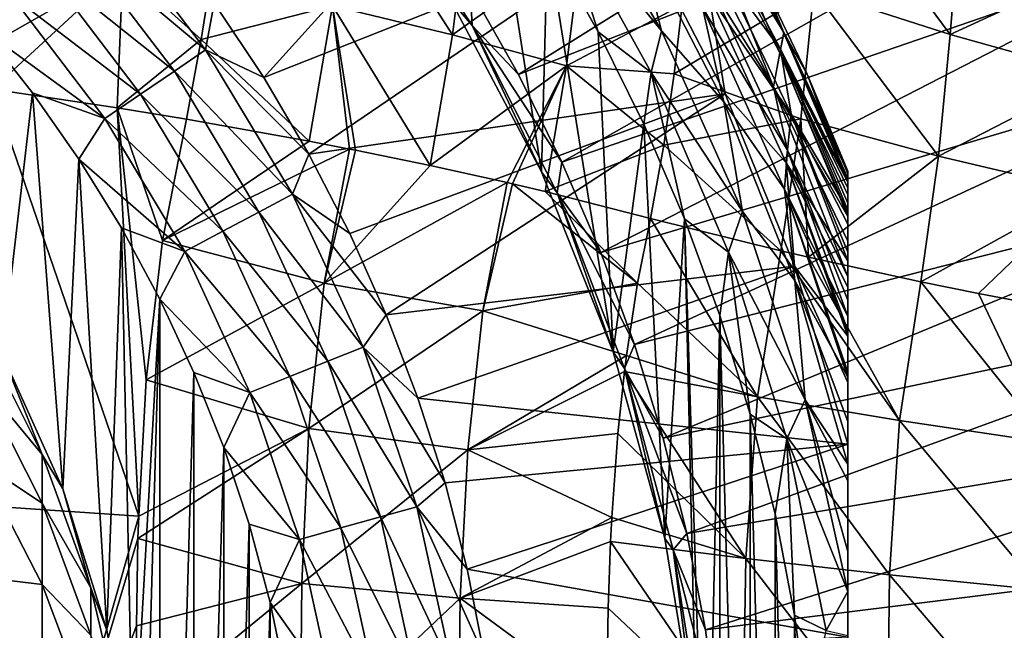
# Model space of a CAD drawing. Header units: metres. Extents: x -109 to 109, y -314 to 82.
# Tile 130 of 191: x 11.7 to 22.16, y 3.11 to 9.59. Entities that reach past the tile are written whole.
import ezdxf

# ---------------------------------------------------------------- set-up
doc = ezdxf.new("R2010")
doc.units = ezdxf.units.M
doc.layers.add('solid_504261_XXX', color=7, linetype='CONTINUOUS')

msp = doc.modelspace()

# ---------------------------------------------------------------- linework, layer by layer
at = {"layer": 'solid_504261_XXX'}
for points in [[(23.170132, 12.86046, 142.88179), (16.999107, 9.012356, 119.136856), (16.486258, 9.919452, 119.136856)], [(23.170132, 12.86046, 142.88179), (23.791765, 11.670406, 142.88179), (16.999107, 9.012356, 119.136856)], [(17.22595, 12.221982, 87.66832), (14.291583, 8.980004, 83.425682), (13.765586, 9.767214, 83.425682)], [(17.22595, 12.221982, 87.66832), (18.291603, 10.560657, 87.66832), (14.291583, 8.980004, 83.425682)], [(23.791765, 11.670406, 142.88179), (17.462095, 8.078826, 119.136856), (16.999107, 9.012356, 119.136856)], [(23.791765, 11.670406, 142.88179), (24.352324, 10.450394, 142.88179), (17.462095, 8.078826, 119.136856)], [(16.717783, 11.338222, 110.546997), (16.280344, 9.795412, 110.546997), (17.243874, 7.978006, 110.546997)], [(17.30724, 10.416305, 110.546997), (16.717783, 11.338222, 110.546997), (17.243874, 7.978006, 110.546997)], [(16.506668, 9.530129, 118.34626), (15.420073, 11.203339, 118.34626), (16.486258, 9.919452, 119.136856)], [(16.280287, 9.795524, 117.546997), (15.420073, 11.203339, 118.34626), (16.506668, 9.530129, 118.34626)], [(17.403614, 10.847756, 110.515129), (18.518803, 9.475777, 110.420761), (17.465652, 11.299881, 110.420761)], [(17.465652, 11.299881, 110.420761), (18.518803, 9.475777, 110.420761), (18.248398, 10.535725, 110.267899)], [(21.589409, 9.435213, 203.710541), (20.25687, 11.23489, 204.293411), (20.141527, 9.902872, 204.702148)], [(21.589409, 9.435213, 203.710541), (21.691849, 10.692941, 203.318832), (20.25687, 11.23489, 204.293411)], [(16.299654, 9.43329, 207.840225), (15.192377, 11.153863, 208.386734), (15.02158, 9.740791, 208.638016)], [(16.299654, 9.43329, 207.840225), (16.467161, 10.796034, 207.595978), (15.192377, 11.153863, 208.386734)], [(19.015591, 10.978657, 108.027229), (19.819439, 9.45058, 108.027229), (19.052559, 11, 107.255356)], [(19.819439, 9.45058, 108.027229), (19.58585, 10.019705, 107.255356), (19.052559, 11, 107.255356)], [(18.904844, 10.914718, 108.791199), (18.721895, 10.809091, 109.535629), (19.709969, 8.880479, 109.535629)], [(18.904844, 10.914718, 108.791199), (19.776844, 9.241248, 108.791199), (19.015591, 10.978657, 108.027229)], [(18.904844, 10.914718, 108.791199), (19.709969, 8.880479, 109.535629), (19.776844, 9.241248, 108.791199)], [(19.020571, 10.981534, 89.320335), (19.821882, 9.458818, 89.320335), (18.925272, 10.926517, 88.862144)], [(18.925272, 10.926517, 88.862144), (19.785341, 9.278736, 88.862144), (19.174215, 10.102015, 88.426826)], [(19.821882, 9.458818, 89.320335), (19.785341, 9.278736, 88.862144), (18.925272, 10.926517, 88.862144)], [(19.776844, 9.241248, 108.791199), (19.819439, 9.45058, 108.027229), (19.015591, 10.978657, 108.027229)], [(19.020571, 10.981534, 89.320335), (19.58585, 10.019705, 89.789642), (19.821882, 9.458818, 89.320335)], [(17.672922, 10.411257, 206.743423), (16.467161, 10.796034, 207.595978), (16.299654, 9.43329, 207.840225)], [(17.403614, 10.847756, 110.515129), (17.30724, 10.416305, 110.546997), (17.845991, 9.463637, 110.546997)], [(17.403614, 10.847756, 110.515129), (17.845991, 9.463637, 110.546997), (18.411772, 9.031405, 110.515129)], [(17.403614, 10.847756, 110.515129), (18.411772, 9.031405, 110.515129), (18.518803, 9.475777, 110.420761)], [(19.063431, 9.916718, 109.814964), (19.709969, 8.880479, 109.535629), (18.721895, 10.809091, 109.535629)], [(12.591462, 10.695284, 83.119949), (13.674014, 9.271212, 83.119949), (12.285222, 10.435162, 82.873764)], [(12.591462, 10.695284, 83.119949), (13.765586, 9.767214, 83.425682), (13.674014, 9.271212, 83.119949)], [(23.232197, 10.195127, 202.43042), (21.691849, 10.692941, 203.318832), (21.589409, 9.435213, 203.710541)], [(12.792765, 10.133377, 209.81781), (10.758166, 10.4787, 210.682816), (10.707202, 8.948031, 210.743988)], [(18.291603, 10.560657, 87.66832), (14.772614, 8.16454, 83.425682), (14.291583, 8.980004, 83.425682)], [(18.291603, 10.560657, 87.66832), (19.197525, 8.807113, 87.66832), (14.772614, 8.16454, 83.425682)], [(18.248398, 10.535725, 110.267899), (19.182487, 8.71996, 110.267899), (18.955441, 9.722588, 110.063057)], [(18.518803, 9.475777, 110.420761), (19.182487, 8.71996, 110.267899), (18.248398, 10.535725, 110.267899)], [(19.02618, 9.853293, 88.025139), (19.197525, 8.807113, 87.66832), (18.291603, 10.560657, 87.66832)], [(12.285222, 10.435162, 82.873764), (13.341445, 9.045724, 82.873764), (11.95338, 10.153292, 82.693542)], [(13.674014, 9.271212, 83.119949), (13.341445, 9.045724, 82.873764), (12.285222, 10.435162, 82.873764)], [(17.51198, 9.102987, 206.979355), (17.672922, 10.411257, 206.743423), (16.299654, 9.43329, 207.840225)], [(17.30724, 10.416305, 110.546997), (17.243874, 7.978006, 110.546997), (18.005428, 6.066638, 110.546997)], [(17.845991, 9.463637, 110.546997), (17.30724, 10.416305, 110.546997), (18.005428, 6.066638, 110.546997)], [(24.352324, 10.450394, 142.88179), (17.873865, 7.121598, 119.136856), (17.462095, 8.078826, 119.136856)], [(18.73941, 9.749856, 205.915787), (17.672922, 10.411257, 206.743423), (17.51198, 9.102987, 206.979355)], [(24.352324, 10.450394, 142.88179), (24.850372, 9.203555, 142.88179), (17.873865, 7.121598, 119.136856)], [(12.792765, 10.133377, 209.81781), (13.627585, 9.381575, 209.431412), (13.759425, 10.224772, 209.319763)], [(13.759425, 10.224772, 209.319763), (13.627585, 9.381575, 209.431412), (15.02158, 9.740791, 208.638016)], [(23.138399, 9.004287, 202.811172), (23.232197, 10.195127, 202.43042), (21.589409, 9.435213, 203.710541)], [(11.404214, 8.856222, 210.465317), (12.792765, 10.133377, 209.81781), (10.707202, 8.948031, 210.743988)], [(11.404214, 8.856222, 210.465317), (12.732715, 8.658249, 209.873276), (12.792765, 10.133377, 209.81781)], [(11.95338, 10.153292, 82.693542), (12.981071, 8.801385, 82.693542), (11.60412, 9.856628, 82.583717)], [(13.341445, 9.045724, 82.873764), (12.981071, 8.801385, 82.693542), (11.95338, 10.153292, 82.693542)], [(12.732715, 8.658249, 209.873276), (13.627585, 9.381575, 209.431412), (12.792765, 10.133377, 209.81781)], [(19.174215, 10.102015, 88.426826), (19.897915, 8.589191, 88.426826), (19.02618, 9.853293, 88.025139)], [(19.785341, 9.278736, 88.862144), (19.897915, 8.589191, 88.426826), (19.174215, 10.102015, 88.426826)], [(20.068745, 9.013629, 107.255356), (20.068745, 9.013629, 89.789642), (19.58585, 10.019705, 89.789642)], [(19.821882, 9.458818, 89.320335), (19.58585, 10.019705, 89.789642), (20.068745, 9.013629, 89.789642)], [(19.58585, 10.019705, 107.255356), (20.068745, 9.013629, 107.255356), (19.58585, 10.019705, 89.789642)], [(19.819439, 9.45058, 108.027229), (20.068745, 9.013629, 107.255356), (19.58585, 10.019705, 107.255356)], [(11.60412, 9.856628, 82.583717), (12.601786, 8.544223, 82.583717), (11.302036, 9.489128, 82.546997)], [(12.981071, 8.801385, 82.693542), (12.601786, 8.544223, 82.583717), (11.60412, 9.856628, 82.583717)], [(16.506668, 9.530129, 118.34626), (16.486258, 9.919452, 119.136856), (16.999107, 9.012356, 119.136856)], [(20.141527, 9.902872, 204.702148), (18.73941, 9.749856, 205.915787), (18.653992, 9.017477, 206.046341)], [(20.00281, 8.539611, 204.971695), (20.141527, 9.902872, 204.702148), (18.653992, 9.017477, 206.046341)], [(18.955441, 9.722588, 110.063057), (19.859987, 8.20589, 109.814964), (19.063431, 9.916718, 109.814964)], [(19.02618, 9.853293, 88.025139), (19.846889, 8.073651, 88.025139), (19.197525, 8.807113, 87.66832)], [(19.897915, 8.589191, 88.426826), (19.846889, 8.073651, 88.025139), (19.02618, 9.853293, 88.025139)], [(19.063431, 9.916718, 109.814964), (19.859987, 8.20589, 109.814964), (19.709969, 8.880479, 109.535629)], [(21.466242, 8.143011, 203.972702), (20.141527, 9.902872, 204.702148), (20.00281, 8.539611, 204.971695)], [(21.466242, 8.143011, 203.972702), (21.589409, 9.435213, 203.710541), (20.141527, 9.902872, 204.702148)], [(13.627585, 9.381575, 209.431412), (14.775306, 8.301769, 208.793839), (15.02158, 9.740791, 208.638016)], [(13.674014, 9.271212, 83.119949), (13.765586, 9.767214, 83.425682), (14.291583, 8.980004, 83.425682)], [(15.204992, 8.219059, 208.537979), (15.02158, 9.740791, 208.638016), (14.775306, 8.301769, 208.793839)], [(16.062202, 8.04432, 207.994095), (16.299654, 9.43329, 207.840225), (15.02158, 9.740791, 208.638016)], [(15.268017, 8.206661, 208.499542), (16.062202, 8.04432, 207.994095), (15.02158, 9.740791, 208.638016)], [(15.204992, 8.219059, 208.537979), (15.268017, 8.206661, 208.499542), (15.02158, 9.740791, 208.638016)], [(17.243933, 7.977893, 117.546997), (16.280287, 9.795524, 117.546997), (16.506668, 9.530129, 118.34626)], [(16.280344, 9.795412, 110.546997), (16.280287, 9.795524, 117.546997), (17.243933, 7.977893, 117.546997)], [(17.243874, 7.978006, 110.546997), (16.280344, 9.795412, 110.546997), (17.243933, 7.977893, 117.546997)], [(18.653992, 9.017477, 206.046341), (18.73941, 9.749856, 205.915787), (17.51198, 9.102987, 206.979355)], [(18.955441, 9.722588, 110.063057), (19.826241, 7.794715, 110.063057), (19.859987, 8.20589, 109.814964)], [(19.182487, 8.71996, 110.267899), (19.826241, 7.794715, 110.063057), (18.955441, 9.722588, 110.063057)], [(16.506668, 9.530129, 118.34626), (16.999107, 9.012356, 119.136856), (17.462095, 8.078826, 119.136856)], [(17.412413, 7.752505, 118.34626), (16.506668, 9.530129, 118.34626), (17.462095, 8.078826, 119.136856)], [(17.243933, 7.977893, 117.546997), (16.506668, 9.530129, 118.34626), (17.412413, 7.752505, 118.34626)], [(11.510917, 6.041395, 82.546997), (11.302036, 9.489128, 82.546997), (11.834991, 8.815472, 82.546997)], [(12.601786, 8.544223, 82.583717), (11.834991, 8.815472, 82.546997), (11.302036, 9.489128, 82.546997)], [(17.51198, 9.102987, 206.979355), (16.299654, 9.43329, 207.840225), (16.062202, 8.04432, 207.994095)], [(18.33223, 8.483446, 110.546997), (17.845991, 9.463637, 110.546997), (18.005428, 6.066638, 110.546997)], [(18.411772, 9.031405, 110.515129), (17.845991, 9.463637, 110.546997), (18.33223, 8.483446, 110.546997)], [(18.411772, 9.031405, 110.515129), (19.382093, 7.554524, 110.420761), (18.518803, 9.475777, 110.420761)], [(18.518803, 9.475777, 110.420761), (19.382093, 7.554524, 110.420761), (19.182487, 8.71996, 110.267899)], [(19.776844, 9.241248, 108.791199), (20.5, 7.866114, 108.026939), (19.819439, 9.45058, 108.027229)], [(19.821882, 9.458818, 89.320335), (20.5, 7.882643, 89.321533), (19.785341, 9.278736, 88.862144)], [(19.819439, 9.45058, 108.027229), (20.5, 7.866114, 108.026939), (20.068745, 9.013629, 107.255356)], [(19.821882, 9.458818, 89.320335), (20.5, 7.98436, 89.789642), (20.5, 7.965649, 89.588028)], [(19.821882, 9.458818, 89.320335), (20.068745, 9.013629, 89.789642), (20.5, 7.98436, 89.789642)], [(19.821882, 9.458818, 89.320335), (20.5, 7.965649, 89.588028), (20.5, 7.907656, 89.382736)], [(19.821882, 9.458818, 89.320335), (20.5, 7.907656, 89.382736), (20.5, 7.882643, 89.321533)], [(23.138399, 9.004287, 202.811172), (21.589409, 9.435213, 203.710541), (21.466242, 8.143011, 203.972702)], [(12.732715, 8.658249, 209.873276), (13.469626, 8.534997, 209.508774), (13.627585, 9.381575, 209.431412)], [(13.627585, 9.381575, 209.431412), (13.469626, 8.534997, 209.508774), (14.775306, 8.301769, 208.793839)], [(13.674014, 9.271212, 83.119949), (14.596251, 7.738442, 83.119949), (13.341445, 9.045724, 82.873764)], [(13.674014, 9.271212, 83.119949), (14.291583, 8.980004, 83.425682), (14.772614, 8.16454, 83.425682)], [(13.674014, 9.271212, 83.119949), (14.772614, 8.16454, 83.425682), (14.596251, 7.738442, 83.119949)], [(19.776844, 9.241248, 108.791199), (19.709969, 8.880479, 109.535629), (20.5, 7.501944, 108.790718)], [(19.776844, 9.241248, 108.791199), (20.5, 7.501944, 108.790718), (20.5, 7.525136, 108.754692)], [(19.776844, 9.241248, 108.791199), (20.5, 7.525136, 108.754692), (20.5, 7.733636, 108.372681)], [(19.776844, 9.241248, 108.791199), (20.5, 7.733636, 108.372681), (20.5, 7.866114, 108.026939)], [(19.785341, 9.278736, 88.862144), (20.5, 7.882643, 89.321533), (20.5, 7.804101, 89.169441)], [(19.785341, 9.278736, 88.862144), (20.5, 7.804101, 89.169441), (20.5, 7.645365, 88.94693)], [(19.785341, 9.278736, 88.862144), (20.5, 7.645365, 88.94693), (20.5, 7.571054, 88.863426)], [(19.785341, 9.278736, 88.862144), (20.5, 7.571054, 88.863426), (19.897915, 8.589191, 88.426826)], [(24.850372, 9.203555, 142.88179), (18.233206, 6.143483, 119.136856), (17.873865, 7.121598, 119.136856)], [(24.850372, 9.203555, 142.88179), (25.28463, 7.93309, 142.88179), (18.233206, 6.143483, 119.136856)], [(13.341445, 9.045724, 82.873764), (14.241252, 7.550234, 82.873764), (12.981071, 8.801385, 82.693542)], [(14.596251, 7.738442, 83.119949), (14.241252, 7.550234, 82.873764), (13.341445, 9.045724, 82.873764)], [(16.88089, 7.863252, 207.428192), (17.51198, 9.102987, 206.979355), (16.062202, 8.04432, 207.994095)], [(16.88089, 7.863252, 207.428192), (16.935295, 7.850665, 207.38887), (17.51198, 9.102987, 206.979355)], [(16.935295, 7.850665, 207.38887), (17.282633, 7.768625, 207.132477), (17.51198, 9.102987, 206.979355)], [(18.54608, 8.262213, 206.151642), (17.51198, 9.102987, 206.979355), (17.282633, 7.768625, 207.132477)], [(18.54608, 8.262213, 206.151642), (18.653992, 9.017477, 206.046341), (17.51198, 9.102987, 206.979355)], [(18.411772, 9.031405, 110.515129), (18.33223, 8.483446, 110.546997), (18.764664, 7.478438, 110.546997)], [(18.411772, 9.031405, 110.515129), (18.764664, 7.478438, 110.546997), (19.230999, 7.12238, 110.515129)], [(18.411772, 9.031405, 110.515129), (19.230999, 7.12238, 110.515129), (19.382093, 7.554524, 110.420761)], [(20.00281, 8.539611, 204.971695), (18.653992, 9.017477, 206.046341), (18.54608, 8.262213, 206.151642)], [(20.068745, 9.013629, 89.789642), (20.5, 7.98436, 107.255356), (20.5, 7.98436, 89.789642)], [(20.068745, 9.013629, 107.255356), (20.5, 7.957445, 107.624779), (20.5, 7.98436, 107.255356)], [(20.068745, 9.013629, 107.255356), (20.5, 7.98436, 107.255356), (20.068745, 9.013629, 89.789642)], [(20.068745, 9.013629, 107.255356), (20.5, 7.866114, 108.026939), (20.5, 7.875342, 107.996506)], [(20.068745, 9.013629, 107.255356), (20.5, 7.875342, 107.996506), (20.5, 7.957445, 107.624779)], [(23.026278, 7.775918, 203.072006), (23.138399, 9.004287, 202.811172), (21.466242, 8.143011, 203.972702)], [(10.918498, 4.458347, 210.560196), (12.962188, 4.32166, 209.619781), (11.404214, 8.856222, 210.465317)], [(11.404214, 8.856222, 210.465317), (12.962188, 4.32166, 209.619781), (12.732715, 8.658249, 209.873276)], [(12.155211, 4.609864, 82.546997), (11.510917, 6.041395, 82.546997), (11.834991, 8.815472, 82.546997)], [(12.155211, 4.609864, 82.546997), (11.834991, 8.815472, 82.546997), (12.327698, 8.112161, 82.546997)], [(12.601786, 8.544223, 82.583717), (12.327698, 8.112161, 82.546997), (11.834991, 8.815472, 82.546997)], [(12.981071, 8.801385, 82.693542), (13.856573, 7.34629, 82.693542), (12.601786, 8.544223, 82.583717)], [(14.241252, 7.550234, 82.873764), (13.856573, 7.34629, 82.693542), (12.981071, 8.801385, 82.693542)], [(19.197525, 8.807113, 87.66832), (15.207164, 7.323388, 83.425682), (14.772614, 8.16454, 83.425682)], [(19.197525, 8.807113, 87.66832), (15.593865, 6.459193, 83.425682), (15.207164, 7.323388, 83.425682)], [(19.197525, 8.807113, 87.66832), (19.935806, 6.976663, 87.66832), (15.593865, 6.459193, 83.425682)], [(19.846889, 8.073651, 88.025139), (19.935806, 6.976663, 87.66832), (19.197525, 8.807113, 87.66832)], [(19.859987, 8.20589, 109.814964), (20.5, 6.862637, 109.535629), (19.709969, 8.880479, 109.535629)], [(20.5, 7.239556, 109.142822), (19.709969, 8.880479, 109.535629), (20.5, 6.862637, 109.535629)], [(20.5, 7.501944, 108.790718), (19.709969, 8.880479, 109.535629), (20.5, 7.239556, 109.142822)], [(19.182487, 8.71996, 110.267899), (19.93644, 6.822309, 110.267899), (19.826241, 7.794715, 110.063057)], [(19.382093, 7.554524, 110.420761), (19.93644, 6.822309, 110.267899), (19.182487, 8.71996, 110.267899)], [(12.732715, 8.658249, 209.873276), (13.216454, 7.24901, 209.583664), (13.469626, 8.534997, 209.508774)], [(12.732715, 8.658249, 209.873276), (12.962188, 4.32166, 209.619781), (13.043022, 5.767586, 209.619812)], [(12.732715, 8.658249, 209.873276), (13.043022, 5.767586, 209.619812), (13.216454, 7.24901, 209.583664)], [(19.897915, 8.589191, 88.426826), (20.5, 7.032556, 88.427078), (19.846889, 8.073651, 88.025139)], [(19.897915, 8.589191, 88.426826), (20.5, 7.571054, 88.863426), (20.5, 7.421367, 88.717789)], [(19.897915, 8.589191, 88.426826), (20.5, 7.421367, 88.717789), (20.5, 7.125125, 88.488136)], [(19.897915, 8.589191, 88.426826), (20.5, 7.125125, 88.488136), (20.5, 7.032556, 88.427078)], [(12.601786, 8.544223, 82.583717), (13.451706, 7.131643, 82.583717), (12.327698, 8.112161, 82.546997)], [(13.856573, 7.34629, 82.693542), (13.451706, 7.131643, 82.583717), (12.601786, 8.544223, 82.583717)], [(13.216454, 7.24901, 209.583664), (14.775306, 8.301769, 208.793839), (13.469626, 8.534997, 209.508774)], [(18.33223, 8.483446, 110.546997), (18.005428, 6.066638, 110.546997), (18.555767, 4.084533, 110.546997)], [(18.764664, 7.478438, 110.546997), (18.33223, 8.483446, 110.546997), (18.555767, 4.084533, 110.546997)], [(19.790148, 7.138798, 205.144287), (20.00281, 8.539611, 204.971695), (18.54608, 8.262213, 206.151642)], [(20.084745, 7.07031, 204.93306), (20.00281, 8.539611, 204.971695), (19.790148, 7.138798, 205.144287)], [(20.084745, 7.07031, 204.93306), (21.466242, 8.143011, 203.972702), (20.00281, 8.539611, 204.971695)], [(13.216454, 7.24901, 209.583664), (15.204992, 8.219059, 208.537979), (14.775306, 8.301769, 208.793839)], [(13.216454, 7.24901, 209.583664), (14.934874, 6.794975, 208.62114), (15.204992, 8.219059, 208.537979)], [(14.934874, 6.794975, 208.62114), (15.268017, 8.206661, 208.499542), (15.204992, 8.219059, 208.537979)], [(14.934874, 6.794975, 208.62114), (16.062202, 8.04432, 207.994095), (15.268017, 8.206661, 208.499542)], [(18.40469, 7.481998, 206.235489), (18.54608, 8.262213, 206.151642), (17.282633, 7.768625, 207.132477)], [(19.790148, 7.138798, 205.144287), (18.54608, 8.262213, 206.151642), (18.40469, 7.481998, 206.235489)], [(19.826241, 7.794715, 110.063057), (20.5, 6.441999, 109.815208), (19.859987, 8.20589, 109.814964)], [(19.859987, 8.20589, 109.814964), (20.5, 6.612986, 109.720642), (20.5, 6.862637, 109.535629)], [(19.859987, 8.20589, 109.814964), (20.5, 6.441999, 109.815208), (20.5, 6.612986, 109.720642)], [(12.622231, 3.111101, 82.546997), (12.155211, 4.609864, 82.546997), (12.327698, 8.112161, 82.546997)], [(12.622231, 3.111101, 82.546997), (12.327698, 8.112161, 82.546997), (12.778625, 7.381468, 82.546997)], [(13.451706, 7.131643, 82.583717), (12.778625, 7.381468, 82.546997), (12.327698, 8.112161, 82.546997)], [(14.596251, 7.738442, 83.119949), (14.772614, 8.16454, 83.425682), (15.207164, 7.323388, 83.425682)], [(17.412413, 7.752505, 118.34626), (17.462095, 8.078826, 119.136856), (17.873865, 7.121598, 119.136856)], [(19.846889, 8.073651, 88.025139), (20.5, 6.231315, 88.024956), (19.935806, 6.976663, 87.66832)], [(19.846889, 8.073651, 88.025139), (20.5, 7.032556, 88.427078), (20.5, 6.750476, 88.263588)], [(19.846889, 8.073651, 88.025139), (20.5, 6.750476, 88.263588), (20.5, 6.290752, 88.04911)], [(19.846889, 8.073651, 88.025139), (20.5, 6.290752, 88.04911), (20.5, 6.231315, 88.024956)], [(20.084745, 7.07031, 204.93306), (21.276806, 6.808509, 204.144669), (21.466242, 8.143011, 203.972702)], [(23.026278, 7.775918, 203.072006), (21.466242, 8.143011, 203.972702), (21.276806, 6.808509, 204.144669)], [(14.934874, 6.794975, 208.62114), (16.88089, 7.863252, 207.428192), (16.062202, 8.04432, 207.994095)], [(17.243874, 7.978006, 110.546997), (17.243933, 7.977893, 117.546997), (18.005411, 6.066729, 117.546997)], [(18.005428, 6.066638, 110.546997), (17.243874, 7.978006, 110.546997), (18.005411, 6.066729, 117.546997)], [(18.005411, 6.066729, 117.546997), (17.243933, 7.977893, 117.546997), (17.412413, 7.752505, 118.34626)], [(20.5, -7.98436, 89.789642), (20.5, 7.98436, 89.789642), (20.5, 7.98436, 107.255356)], [(20.5, -7.98436, 107.255356), (20.5, -7.98436, 89.789642), (20.5, 7.98436, 107.255356)], [(20.5, 7.957445, 107.624779), (20.5, -7.98436, 107.255356), (20.5, 7.98436, 107.255356)], [(20.5, -7.96566, 89.588081), (20.5, 7.965649, 89.588028), (20.5, 7.98436, 89.789642)], [(20.5, -7.98436, 89.789642), (20.5, -7.96566, 89.588081), (20.5, 7.98436, 89.789642)], [(20.5, -7.907709, 89.382874), (20.5, 7.907656, 89.382736), (20.5, 7.965649, 89.588028)], [(20.5, -7.96566, 89.588081), (20.5, -7.907709, 89.382874), (20.5, 7.965649, 89.588028)], [(20.5, 7.957445, 107.624779), (20.5, -7.957445, 107.624779), (20.5, -7.98436, 107.255356)], [(20.5, 7.957445, 107.624779), (20.5, 7.875342, 107.996506), (20.5, -7.957445, 107.624779)], [(16.621912, 6.502206, 207.512589), (16.88089, 7.863252, 207.428192), (14.934874, 6.794975, 208.62114)], [(16.621912, 6.502206, 207.512589), (16.935295, 7.850665, 207.38887), (16.88089, 7.863252, 207.428192)], [(18.265207, 6.794838, 206.286179), (16.935295, 7.850665, 207.38887), (16.621912, 6.502206, 207.512589)], [(18.265207, 6.794838, 206.286179), (17.282633, 7.768625, 207.132477), (16.935295, 7.850665, 207.38887)], [(25.28463, 7.93309, 142.88179), (18.539066, 5.147346, 119.136856), (18.233206, 6.143483, 119.136856)], [(25.28463, 7.93309, 142.88179), (25.653982, 6.642259, 142.88179), (18.539066, 5.147346, 119.136856)], [(20.5, -7.882647, 89.321541), (20.5, 7.882643, 89.321533), (20.5, 7.907656, 89.382736)], [(20.5, -7.907709, 89.382874), (20.5, -7.882647, 89.321541), (20.5, 7.907656, 89.382736)], [(20.5, -7.804215, 89.169632), (20.5, 7.804101, 89.169441), (20.5, 7.882643, 89.321533)], [(20.5, -7.882647, 89.321541), (20.5, -7.804215, 89.169632), (20.5, 7.882643, 89.321533)], [(20.5, 7.875342, 107.996506), (20.5, -7.875342, 107.996506), (20.5, -7.957445, 107.624779)], [(20.5, 7.875342, 107.996506), (20.5, 7.866114, 108.026939), (20.5, -7.875342, 107.996506)], [(20.5, 7.866114, 108.026939), (20.5, -7.866114, 108.026939), (20.5, -7.875342, 107.996506)], [(20.5, 7.866114, 108.026939), (20.5, 7.733636, 108.372681), (20.5, -7.866114, 108.026939)], [(18.265207, 6.794838, 206.286179), (18.40469, 7.481998, 206.235489), (17.282633, 7.768625, 207.132477)], [(17.412413, 7.752505, 118.34626), (17.873865, 7.121598, 119.136856), (18.233206, 6.143483, 119.136856)], [(18.127382, 5.889944, 118.34626), (17.412413, 7.752505, 118.34626), (18.233206, 6.143483, 119.136856)], [(18.005411, 6.066729, 117.546997), (17.412413, 7.752505, 118.34626), (18.127382, 5.889944, 118.34626)], [(19.826241, 7.794715, 110.063057), (20.5, 6.27696, 109.891823), (20.5, 6.441999, 109.815208)], [(19.826241, 7.794715, 110.063057), (20.5, 5.85081, 110.04641), (20.5, 6.27696, 109.891823)], [(19.826241, 7.794715, 110.063057), (20.5, 5.795064, 110.063194), (20.5, 5.85081, 110.04641)], [(19.93644, 6.822309, 110.267899), (20.5, 5.795064, 110.063194), (19.826241, 7.794715, 110.063057)], [(20.5, -7.645519, 88.947113), (20.5, 7.645365, 88.94693), (20.5, 7.804101, 89.169441)], [(20.5, -7.804215, 89.169632), (20.5, -7.645519, 88.947113), (20.5, 7.804101, 89.169441)], [(21.890331, 6.684067, 203.777512), (23.026278, 7.775918, 203.072006), (21.276806, 6.808509, 204.144669)], [(21.890331, 6.684067, 203.777512), (22.855017, 6.501551, 203.249146), (23.026278, 7.775918, 203.072006)], [(14.596251, 7.738442, 83.119949), (15.34736, 6.114947, 83.119949), (14.241252, 7.550234, 82.873764)], [(14.596251, 7.738442, 83.119949), (15.207164, 7.323388, 83.425682), (15.593865, 6.459193, 83.425682)], [(14.596251, 7.738442, 83.119949), (15.593865, 6.459193, 83.425682), (15.34736, 6.114947, 83.119949)], [(20.5, 7.733636, 108.372681), (20.5, -7.733636, 108.372681), (20.5, -7.866114, 108.026939)], [(20.5, 7.733636, 108.372681), (20.5, 7.525136, 108.754692), (20.5, -7.733636, 108.372681)], [(20.5, -7.571061, 88.863434), (20.5, 7.571054, 88.863426), (20.5, 7.645365, 88.94693)], [(20.5, -7.645519, 88.947113), (20.5, -7.571061, 88.863434), (20.5, 7.645365, 88.94693)], [(14.241252, 7.550234, 82.873764), (14.974093, 5.966224, 82.873764), (13.856573, 7.34629, 82.693542)], [(15.34736, 6.114947, 83.119949), (14.974093, 5.966224, 82.873764), (14.241252, 7.550234, 82.873764)], [(19.230999, 7.12238, 110.515129), (20.046675, 5.555822, 110.420761), (19.382093, 7.554524, 110.420761)], [(19.382093, 7.554524, 110.420761), (20.046675, 5.555822, 110.420761), (19.93644, 6.822309, 110.267899)], [(20.5, -7.421458, 88.717873), (20.5, 7.421367, 88.717789), (20.5, 7.571054, 88.863426)], [(20.5, -7.571061, 88.863434), (20.5, -7.421458, 88.717873), (20.5, 7.571054, 88.863426)], [(19.539967, 5.588277, 205.233093), (18.40469, 7.481998, 206.235489), (18.265207, 6.794838, 206.286179)], [(19.539967, 5.588277, 205.233093), (19.790148, 7.138798, 205.144287), (18.40469, 7.481998, 206.235489)], [(18.764664, 7.478438, 110.546997), (18.555767, 4.084533, 110.546997), (18.888611, 2.054226, 110.546997)], [(18.764664, 7.478438, 110.546997), (18.888611, 2.054226, 110.546997), (19, 0, 110.546997)], [(19.142118, 6.451303, 110.546997), (18.764664, 7.478438, 110.546997), (19, 0, 110.546997)], [(19.230999, 7.12238, 110.515129), (18.764664, 7.478438, 110.546997), (19.142118, 6.451303, 110.546997)], [(20.5, 7.525136, 108.754692), (20.5, -7.525136, 108.754692), (20.5, -7.733636, 108.372681)], [(20.5, 7.525136, 108.754692), (20.5, 7.501944, 108.790718), (20.5, -7.525136, 108.754692)], [(20.5, 7.501944, 108.790718), (20.5, -7.501944, 108.790718), (20.5, -7.525136, 108.754692)], [(20.5, 7.501944, 108.790718), (20.5, 7.239556, 109.142822), (20.5, -7.501944, 108.790718)], [(12.905215, 1.566977, 82.546997), (12.622231, 3.111101, 82.546997), (12.778625, 7.381468, 82.546997)], [(12.905215, 1.566977, 82.546997), (12.778625, 7.381468, 82.546997), (13.186373, 6.625647, 82.546997)], [(13.451706, 7.131643, 82.583717), (13.186373, 6.625647, 82.546997), (12.778625, 7.381468, 82.546997)], [(13.856573, 7.34629, 82.693542), (14.569619, 5.805067, 82.693542), (13.451706, 7.131643, 82.583717)], [(14.974093, 5.966224, 82.873764), (14.569619, 5.805067, 82.693542), (13.856573, 7.34629, 82.693542)], [(20.5, -7.125154, 88.488159), (20.5, 7.125125, 88.488136), (20.5, 7.421367, 88.717789)], [(20.5, -7.421458, 88.717873), (20.5, -7.125154, 88.488159), (20.5, 7.421367, 88.717789)], [(13.216454, 7.24901, 209.583664), (13.043022, 5.767586, 209.619812), (14.934874, 6.794975, 208.62114)], [(20.5, 7.239556, 109.142822), (20.5, 6.862637, 109.535629), (20.5, -7.239556, 109.142822)], [(20.5, 7.239556, 109.142822), (20.5, -7.239556, 109.142822), (20.5, -7.501944, 108.790718)], [(13.451706, 7.131643, 82.583717), (14.143918, 5.635452, 82.583717), (13.186373, 6.625647, 82.546997)], [(14.569619, 5.805067, 82.693542), (14.143918, 5.635452, 82.583717), (13.451706, 7.131643, 82.583717)], [(19.230999, 7.12238, 110.515129), (19.142118, 6.451303, 110.546997), (19.463419, 5.405098, 110.546997)], [(19.230999, 7.12238, 110.515129), (19.463419, 5.405098, 110.546997), (19.85289, 5.140269, 110.515129)], [(19.230999, 7.12238, 110.515129), (19.85289, 5.140269, 110.515129), (20.046675, 5.555822, 110.420761)], [(19.539967, 5.588277, 205.233093), (21.050123, 5.335776, 204.238007), (19.790148, 7.138798, 205.144287)], [(21.050123, 5.335776, 204.238007), (20.084745, 7.07031, 204.93306), (19.790148, 7.138798, 205.144287)], [(20.5, -7.032553, 88.427078), (20.5, 7.032556, 88.427078), (20.5, 7.125125, 88.488136)], [(20.5, -7.125154, 88.488159), (20.5, -7.032553, 88.427078), (20.5, 7.125125, 88.488136)], [(21.050123, 5.335776, 204.238007), (21.276806, 6.808509, 204.144669), (20.084745, 7.07031, 204.93306)], [(20.5, -6.750435, 88.263573), (20.5, 6.750476, 88.263588), (20.5, 7.032556, 88.427078)], [(20.5, -7.032553, 88.427078), (20.5, -6.750435, 88.263573), (20.5, 7.032556, 88.427078)], [(19.935806, 6.976663, 87.66832), (15.931504, 5.574676, 83.425682), (15.593865, 6.459193, 83.425682)], [(19.935806, 6.976663, 87.66832), (20.5, 5.08529, 87.66832), (15.931504, 5.574676, 83.425682)], [(20.5, 5.738663, 87.849289), (20.5, 5.08529, 87.66832), (19.935806, 6.976663, 87.66832)], [(20.5, 5.738663, 87.849289), (19.935806, 6.976663, 87.66832), (20.5, 6.231315, 88.024956)], [(19.93644, 6.822309, 110.267899), (20.5, 5.32695, 110.1819), (20.5, 5.795064, 110.063194)], [(19.93644, 6.822309, 110.267899), (20.5, 4.871683, 110.268272), (20.5, 5.32695, 110.1819)], [(20.046675, 5.555822, 110.420761), (20.5, 4.871683, 110.268272), (19.93644, 6.822309, 110.267899)], [(20.5, -6.862637, 109.535629), (20.5, 6.862637, 109.535629), (20.5, 6.612986, 109.720642)], [(20.5, -7.239556, 109.142822), (20.5, 6.862637, 109.535629), (20.5, -6.862637, 109.535629)], [(21.050123, 5.335776, 204.238007), (22.646784, 5.10007, 203.352264), (21.276806, 6.808509, 204.144669)], [(22.646784, 5.10007, 203.352264), (21.890331, 6.684067, 203.777512), (21.276806, 6.808509, 204.144669)], [(13.043022, 5.767586, 209.619812), (14.770905, 5.251793, 208.650116), (14.934874, 6.794975, 208.62114)], [(16.621912, 6.502206, 207.512589), (14.934874, 6.794975, 208.62114), (14.770905, 5.251793, 208.650116)], [(18.14711, 6.028254, 206.321747), (18.265207, 6.794838, 206.286179), (16.621912, 6.502206, 207.512589)], [(19.539967, 5.588277, 205.233093), (18.265207, 6.794838, 206.286179), (18.14711, 6.028254, 206.321747)], [(20.5, -6.290658, 88.049072), (20.5, 6.290752, 88.04911), (20.5, 6.750476, 88.263588)], [(20.5, -6.750435, 88.263573), (20.5, -6.290658, 88.049072), (20.5, 6.750476, 88.263588)], [(12.999988, 0, 82.546997), (12.905215, 1.566977, 82.546997), (13.186373, 6.625647, 82.546997)], [(12.999988, 0, 82.546997), (13.186373, 6.625647, 82.546997), (13.186364, -6.625664, 82.546997)], [(13.186373, 6.625647, 82.546997), (13.54952, 5.847225, 82.546997), (13.186364, -6.625664, 82.546997)], [(14.143918, 5.635452, 82.583717), (13.54952, 5.847225, 82.546997), (13.186373, 6.625647, 82.546997)], [(25.653982, 6.642259, 142.88179), (18.79055, 4.136113, 119.136856), (18.539066, 5.147346, 119.136856)], [(25.653982, 6.642259, 142.88179), (25.957481, 5.334379, 142.88179), (18.79055, 4.136113, 119.136856)], [(20.5, -6.612977, 109.720642), (20.5, 6.612986, 109.720642), (20.5, 6.441999, 109.815208)], [(20.5, -6.612977, 109.720642), (20.5, -6.862637, 109.535629), (20.5, 6.612986, 109.720642)], [(22.646784, 5.10007, 203.352264), (22.855017, 6.501551, 203.249146), (21.890331, 6.684067, 203.777512)], [(16.460398, 5.025775, 207.542542), (16.621912, 6.502206, 207.512589), (14.770905, 5.251793, 208.650116)], [(18.14711, 6.028254, 206.321747), (16.621912, 6.502206, 207.512589), (16.460398, 5.025775, 207.542542)], [(15.34736, 6.114947, 83.119949), (15.593865, 6.459193, 83.425682), (15.931504, 5.574676, 83.425682)], [(19.142118, -6.451303, 110.546997), (19.142118, 6.451303, 110.546997), (19, 0, 110.546997)], [(19.463419, -5.405098, 110.546997), (19.463419, 5.405098, 110.546997), (19.142118, 6.451303, 110.546997)], [(19.142118, -6.451303, 110.546997), (19.463419, -5.405098, 110.546997), (19.142118, 6.451303, 110.546997)], [(20.5, -6.441999, 109.815208), (20.5, 6.441999, 109.815208), (20.5, 6.27696, 109.891823)], [(20.5, -6.612977, 109.720642), (20.5, 6.441999, 109.815208), (20.5, -6.441999, 109.815208)], [(11.510928, 6.041401, 55.547001), (11.93681, 4.975936, 51.383865), (11.25833, 6.322236, 51.271713)], [(11.25833, 5.789464, 47.021721), (11.25833, 6.322236, 51.271713), (11.93681, 4.975936, 51.383865)], [(20.5, -6.231312, 88.024956), (20.5, 6.231315, 88.024956), (20.5, 6.290752, 88.04911)], [(20.5, -6.290658, 88.049072), (20.5, -6.231312, 88.024956), (20.5, 6.290752, 88.04911)], [(20.5, -6.276927, 109.891838), (20.5, 6.27696, 109.891823), (20.5, 5.85081, 110.04641)], [(20.5, -6.276927, 109.891838), (20.5, -6.441999, 109.815208), (20.5, 6.27696, 109.891823)], [(20.5, -5.738563, 87.849258), (20.5, 5.738663, 87.849289), (20.5, 6.231315, 88.024956)], [(20.5, -6.231312, 88.024956), (20.5, -5.738563, 87.849258), (20.5, 6.231315, 88.024956)], [(15.34736, 6.114947, 83.119949), (15.918535, 4.419759, 83.119949), (14.974093, 5.966224, 82.873764)], [(15.34736, 6.114947, 83.119949), (15.931504, 5.574676, 83.425682), (16.219015, 4.672618, 83.425682)], [(15.34736, 6.114947, 83.119949), (16.219015, 4.672618, 83.425682), (15.918535, 4.419759, 83.119949)], [(18.127382, 5.889944, 118.34626), (18.233206, 6.143483, 119.136856), (18.539066, 5.147346, 119.136856)], [(12.155211, 4.609864, 82.546997), (11.510928, 6.041401, 55.547001), (11.510917, 6.041395, 82.546997)], [(11.510928, 6.041401, 55.547001), (12.155211, 4.609864, 55.547001), (11.93681, 4.975936, 51.383865)], [(12.155211, 4.609864, 82.546997), (12.155211, 4.609864, 55.547001), (11.510928, 6.041401, 55.547001)], [(18.125351, 5.856837, 206.327118), (18.14711, 6.028254, 206.321747), (16.460398, 5.025775, 207.542542)], [(18.55579, 4.084438, 117.546997), (18.005411, 6.066729, 117.546997), (18.127382, 5.889944, 118.34626)], [(18.005428, 6.066638, 110.546997), (18.005411, 6.066729, 117.546997), (18.55579, 4.084438, 117.546997)], [(18.555767, 4.084533, 110.546997), (18.005428, 6.066638, 110.546997), (18.55579, 4.084438, 117.546997)], [(19.539967, 5.588277, 205.233093), (18.14711, 6.028254, 206.321747), (18.125351, 5.856837, 206.327118)], [(14.974093, 5.966224, 82.873764), (15.531377, 4.312265, 82.873764), (14.569619, 5.805067, 82.693542)], [(15.918535, 4.419759, 83.119949), (15.531377, 4.312265, 82.873764), (14.974093, 5.966224, 82.873764)], [(18.127382, 5.889944, 118.34626), (18.539066, 5.147346, 119.136856), (18.79055, 4.136113, 119.136856)], [(18.643745, 3.962851, 118.34626), (18.127382, 5.889944, 118.34626), (18.79055, 4.136113, 119.136856)], [(18.55579, 4.084438, 117.546997), (18.127382, 5.889944, 118.34626), (18.643745, 3.962851, 118.34626)], [(11.93681, 4.457139, 47.245358), (11.25833, 5.789464, 47.021721), (11.93681, 4.975936, 51.383865)], [(11.25833, 4.905367, 42.8307), (11.25833, 5.789464, 47.021721), (11.93681, 4.457139, 47.245358)], [(13.043022, 5.767586, 209.619812), (12.962188, 4.32166, 209.619781), (14.770905, 5.251793, 208.650116)], [(13.54952, 5.847225, 82.546997), (13.549511, -5.847243, 82.546997), (13.186364, -6.625664, 82.546997)], [(13.54952, 5.847225, 82.546997), (13.866666, 5.049242, 82.546997), (13.549511, -5.847243, 82.546997)], [(14.143918, 5.635452, 82.583717), (13.866666, 5.049242, 82.546997), (13.54952, 5.847225, 82.546997)], [(14.569619, 5.805067, 82.693542), (15.11185, 4.195785, 82.693542), (14.143918, 5.635452, 82.583717)], [(15.531377, 4.312265, 82.873764), (15.11185, 4.195785, 82.693542), (14.569619, 5.805067, 82.693542)], [(18.055868, 5.199382, 206.339996), (18.125351, 5.856837, 206.327118), (16.460398, 5.025775, 207.542542)], [(19.415688, 3.868916, 205.24115), (18.125351, 5.856837, 206.327118), (18.055868, 5.199382, 206.339996)], [(19.415688, 3.868916, 205.24115), (19.539967, 5.588277, 205.233093), (18.125351, 5.856837, 206.327118)], [(20.5, -5.85074, 110.046432), (20.5, 5.85081, 110.04641), (20.5, 5.795064, 110.063194)], [(20.5, -5.85074, 110.046432), (20.5, -6.276927, 109.891838), (20.5, 5.85081, 110.04641)], [(20.5, -5.795064, 110.063194), (20.5, 5.795064, 110.063194), (20.5, 5.32695, 110.1819)], [(20.5, -5.85074, 110.046432), (20.5, 5.795064, 110.063194), (20.5, -5.795064, 110.063194)], [(20.5, 5.738663, 87.849289), (20.5, -5.08529, 87.66832), (20.5, 5.08529, 87.66832)], [(20.5, -5.738563, 87.849258), (20.5, -5.08529, 87.66832), (20.5, 5.738663, 87.849289)], [(14.143918, 5.635452, 82.583717), (14.670305, 4.07319, 82.583717), (13.866666, 5.049242, 82.546997)], [(15.11185, 4.195785, 82.693542), (14.670305, 4.07319, 82.583717), (14.143918, 5.635452, 82.583717)], [(20.5, 5.08529, 87.66832), (16.219015, 4.672618, 83.425682), (15.931504, 5.574676, 83.425682)], [(19.415688, 3.868916, 205.24115), (20.943197, 3.697604, 204.25), (19.539967, 5.588277, 205.233093)], [(20.943197, 3.697604, 204.25), (21.050123, 5.335776, 204.238007), (19.539967, 5.588277, 205.233093)], [(19.85289, 5.140269, 110.515129), (20.5, 3.519624, 110.421791), (20.046675, 5.555822, 110.420761)], [(20.046675, 5.555822, 110.420761), (20.5, 4.695864, 110.295815), (20.5, 4.871683, 110.268272)], [(20.046675, 5.555822, 110.420761), (20.5, 3.943909, 110.38607), (20.5, 4.695864, 110.295815)], [(20.046675, 5.555822, 110.420761), (20.5, 3.519624, 110.421791), (20.5, 3.943909, 110.38607)], [(19.727522, -4.34331, 110.546997), (19.727522, 4.34331, 110.546997), (19.463419, 5.405098, 110.546997)], [(19.85289, 5.140269, 110.515129), (19.463419, 5.405098, 110.546997), (19.727522, 4.34331, 110.546997)], [(19.463419, -5.405098, 110.546997), (19.727522, -4.34331, 110.546997), (19.463419, 5.405098, 110.546997)], [(12.954541, 4.083166, 209.617798), (14.69627, 3.604052, 208.637894), (14.770905, 5.251793, 208.650116)], [(12.962188, 4.32166, 209.619781), (12.954541, 4.083166, 209.617798), (14.770905, 5.251793, 208.650116)], [(16.460398, 5.025775, 207.542542), (14.770905, 5.251793, 208.650116), (14.69627, 3.604052, 208.637894)], [(25.957481, 5.334379, 142.88179), (18.986916, 3.112747, 119.136856), (18.79055, 4.136113, 119.136856)], [(25.957481, 5.334379, 142.88179), (26.194347, 4.012806, 142.88179), (18.986916, 3.112747, 119.136856)], [(20.5, -5.326837, 110.181923), (20.5, 5.32695, 110.1819), (20.5, 4.871683, 110.268272)], [(20.5, -5.326837, 110.181923), (20.5, -5.795064, 110.063194), (20.5, 5.32695, 110.1819)], [(20.943197, 3.697604, 204.25), (22.552423, 3.537225, 203.374771), (21.050123, 5.335776, 204.238007)], [(22.552423, 3.537225, 203.374771), (22.646784, 5.10007, 203.352264), (21.050123, 5.335776, 204.238007)], [(17.99185, 4.306794, 206.341599), (18.055868, 5.199382, 206.339996), (16.460398, 5.025775, 207.542542)], [(19.415688, 3.868916, 205.24115), (18.055868, 5.199382, 206.339996), (17.99185, 4.306794, 206.341599)], [(19.85289, 5.140269, 110.515129), (19.727522, 4.34331, 110.546997), (19.933752, 3.268818, 110.546997)], [(19.85289, 5.140269, 110.515129), (19.933752, 3.268818, 110.546997), (20.271063, 3.105413, 110.515129)], [(19.85289, 5.140269, 110.515129), (20.271063, 3.105413, 110.515129), (20.5, 3.519624, 110.421791)], [(13.866666, 5.049242, 82.546997), (13.866659, -5.049261, 82.546997), (13.549511, -5.847243, 82.546997)], [(13.866666, 5.049242, 82.546997), (14.136859, 4.234219, 82.546997), (13.866659, -5.049261, 82.546997)], [(14.670305, 4.07319, 82.583717), (14.136859, 4.234219, 82.546997), (13.866666, 5.049242, 82.546997)], [(16.381472, 3.448344, 207.530991), (16.460398, 5.025775, 207.542542), (14.69627, 3.604052, 208.637894)], [(20.5, 5.08529, 87.66832), (16.455496, 3.755858, 83.425682), (16.219015, 4.672618, 83.425682)], [(17.99185, 4.306794, 206.341599), (16.460398, 5.025775, 207.542542), (16.381472, 3.448344, 207.530991)], [(20.5, 5.08529, 87.66832), (20.5, 3.034299, 87.27034), (16.455496, 3.755858, 83.425682)], [(20.5, 5.08529, 87.66832), (20.5, -5.08529, 87.66832), (20.5, -3.0343, 87.27034)], [(20.5, 5.08529, 87.66832), (20.5, -3.0343, 87.27034), (20.5, 3.034299, 87.27034)], [(12.155211, 4.609864, 55.547001), (12.453864, 3.560245, 51.501797), (11.93681, 4.975936, 51.383865)], [(11.93681, 4.457139, 47.245358), (11.93681, 4.975936, 51.383865), (12.453864, 3.560245, 51.501797)], [(11.93681, 3.596235, 43.164276), (11.25833, 4.905367, 42.8307), (11.93681, 4.457139, 47.245358)], [(11.25833, 3.676063, 38.727638), (11.25833, 4.905367, 42.8307), (11.93681, 3.596235, 43.164276)], [(20.5, -4.871683, 110.268272), (20.5, 4.871683, 110.268272), (20.5, 4.695864, 110.295815)], [(20.5, -4.871683, 110.268272), (20.5, -5.326837, 110.181923), (20.5, 4.871683, 110.268272)], [(12.155211, 4.609864, 55.547001), (12.622244, 3.111104, 55.547001), (12.453864, 3.560245, 51.501797)], [(12.622231, 3.111101, 82.546997), (12.622244, 3.111104, 55.547001), (12.155211, 4.609864, 55.547001)], [(12.622231, 3.111101, 82.546997), (12.155211, 4.609864, 55.547001), (12.155211, 4.609864, 82.546997)], [(15.918535, 4.419759, 83.119949), (16.219015, 4.672618, 83.425682), (16.455496, 3.755858, 83.425682)], [(20.5, -4.695694, 110.295845), (20.5, 4.695864, 110.295815), (20.5, 3.943909, 110.38607)], [(20.5, -4.695694, 110.295845), (20.5, -4.871683, 110.268272), (20.5, 4.695864, 110.295815)], [(10.495441, 0, 210.691513), (11.732738, 0, 210.160141), (10.918498, 4.458347, 210.560196)], [(11.732738, 0, 210.160141), (12.962188, 4.32166, 209.619781), (10.918498, 4.458347, 210.560196)], [(12.453864, 3.056144, 47.480522), (11.93681, 4.457139, 47.245358), (12.453864, 3.560245, 51.501797)], [(11.93681, 3.596235, 43.164276), (11.93681, 4.457139, 47.245358), (12.453864, 3.056144, 47.480522)], [(15.918535, 4.419759, 83.119949), (16.30308, 2.672754, 83.119949), (15.531377, 4.312265, 82.873764)], [(15.918535, 4.419759, 83.119949), (16.455496, 3.755858, 83.425682), (16.640202, 2.827281, 83.425682)], [(15.918535, 4.419759, 83.119949), (16.640202, 2.827281, 83.425682), (16.30308, 2.672754, 83.119949)], [(11.732738, 0, 210.160141), (12.954541, 4.083166, 209.617798), (12.962188, 4.32166, 209.619781)], [(15.531377, 4.312265, 82.873764), (15.906569, 2.60775, 82.873764), (15.11185, 4.195785, 82.693542)], [(16.30308, 2.672754, 83.119949), (15.906569, 2.60775, 82.873764), (15.531377, 4.312265, 82.873764)], [(17.978977, 4.052757, 206.339447), (17.99185, 4.306794, 206.341599), (16.381472, 3.448344, 207.530991)], [(19.415688, 3.868916, 205.24115), (17.99185, 4.306794, 206.341599), (17.978977, 4.052757, 206.339447)], [(19.933752, -3.268818, 110.546997), (19.933752, 3.268818, 110.546997), (19.727522, 4.34331, 110.546997)], [(19.727522, -4.34331, 110.546997), (19.933752, -3.268818, 110.546997), (19.727522, 4.34331, 110.546997)], [(14.136859, 4.234219, 82.546997), (14.136853, -4.234238, 82.546997), (13.866659, -5.049261, 82.546997)], [(14.136859, 4.234219, 82.546997), (14.359243, 3.404671, 82.546997), (14.136853, -4.234238, 82.546997)], [(14.670305, 4.07319, 82.583717), (14.359243, 3.404671, 82.546997), (14.136859, 4.234219, 82.546997)], [(15.11185, 4.195785, 82.693542), (15.476908, 2.53731, 82.693542), (14.670305, 4.07319, 82.583717)], [(15.906569, 2.60775, 82.873764), (15.476908, 2.53731, 82.693542), (15.11185, 4.195785, 82.693542)], [(11.732738, 0, 210.160141), (12.939107, 3.155512, 209.605286), (12.954541, 4.083166, 209.617798)], [(12.954541, 4.083166, 209.617798), (12.939107, 3.155512, 209.605286), (14.69627, 3.604052, 208.637894)], [(18.555767, 4.084533, 110.546997), (18.55579, 4.084438, 117.546997), (18.88862, 2.054261, 117.546997)], [(18.888611, 2.054226, 110.546997), (18.555767, 4.084533, 110.546997), (18.88862, 2.054261, 117.546997)], [(18.88862, 2.054261, 117.546997), (18.55579, 4.084438, 117.546997), (18.643745, 3.962851, 118.34626)], [(18.643745, 3.962851, 118.34626), (18.79055, 4.136113, 119.136856), (18.986916, 3.112747, 119.136856)], [(14.670305, 4.07319, 82.583717), (15.024696, 2.463174, 82.583717), (14.359243, 3.404671, 82.546997)], [(15.476908, 2.53731, 82.693542), (15.024696, 2.463174, 82.583717), (14.670305, 4.07319, 82.583717)], [(17.953224, 3.344195, 206.328979), (17.978977, 4.052757, 206.339447), (16.381472, 3.448344, 207.530991)], [(19.386095, 1.996117, 205.198624), (17.978977, 4.052757, 206.339447), (17.953224, 3.344195, 206.328979)], [(19.415688, 3.868916, 205.24115), (17.978977, 4.052757, 206.339447), (19.386095, 1.996117, 205.198624)], [(26.194347, 4.012806, 142.88179), (19.127592, 2.080251, 119.136856), (18.986916, 3.112747, 119.136856)], [(26.194347, 4.012806, 142.88179), (26.363972, 2.680937, 142.88179), (19.127592, 2.080251, 119.136856)], [(18.643745, 3.962851, 118.34626), (18.986916, 3.112747, 119.136856), (19.127592, 2.080251, 119.136856)], [(18.955843, 1.992339, 118.34626), (18.643745, 3.962851, 118.34626), (19.127592, 2.080251, 119.136856)], [(18.88862, 2.054261, 117.546997), (18.643745, 3.962851, 118.34626), (18.955843, 1.992339, 118.34626)], [(20.5, -3.943627, 110.386093), (20.5, 3.943909, 110.38607), (20.5, 3.519624, 110.421791)], [(20.5, -3.943627, 110.386093), (20.5, -4.695694, 110.295845), (20.5, 3.943909, 110.38607)], [(19.415688, 3.868916, 205.24115), (19.386095, 1.996117, 205.198624), (20.924713, 1.909302, 204.210205)], [(19.415688, 3.868916, 205.24115), (20.924713, 1.909302, 204.210205), (20.943197, 3.697604, 204.25)], [(11.93681, 2.399178, 39.16885), (11.25833, 3.676063, 38.727638), (11.93681, 3.596235, 43.164276)], [(11.25833, 2.110054, 34.740921), (11.25833, 3.676063, 38.727638), (11.93681, 2.399178, 39.16885)], [(20.5, 3.034299, 87.27034), (16.640202, 2.827281, 83.425682), (16.455496, 3.755858, 83.425682)], [(20.943197, 3.697604, 204.25), (20.924713, 1.909302, 204.210205), (22.540291, 1.827899, 203.344452)], [(20.943197, 3.697604, 204.25), (22.540291, 1.827899, 203.344452), (22.552423, 3.537225, 203.374771)], [(12.453864, 2.219627, 43.515049), (11.93681, 3.596235, 43.164276), (12.453864, 3.056144, 47.480522)], [(11.93681, 2.399178, 39.16885), (11.93681, 3.596235, 43.164276), (12.453864, 2.219627, 43.515049)], [(12.622244, 3.111104, 55.547001), (12.802501, 2.094307, 51.623913), (12.453864, 3.560245, 51.501797)], [(12.453864, 3.056144, 47.480522), (12.453864, 3.560245, 51.501797), (12.802501, 2.094307, 51.623913)], [(12.93536, 2.165769, 209.590134), (14.679689, 1.843857, 208.606918), (14.69627, 3.604052, 208.637894)], [(12.939107, 3.155512, 209.605286), (12.93536, 2.165769, 209.590134), (14.69627, 3.604052, 208.637894)], [(16.381472, 3.448344, 207.530991), (14.69627, 3.604052, 208.637894), (14.679689, 1.843857, 208.606918)], [(20.271063, 3.105413, 110.515129), (20.5, 3.052279, 110.451759), (20.5, 3.519624, 110.421791)], [(20.5, -3.519611, 110.421791), (20.5, 3.519624, 110.421791), (20.5, 3.052279, 110.451759)], [(20.5, -3.943627, 110.386093), (20.5, 3.519624, 110.421791), (20.5, -3.519611, 110.421791)], [(14.359243, 3.404671, 82.546997), (14.359239, -3.404691, 82.546997), (14.136853, -4.234238, 82.546997)], [(14.359243, 3.404671, 82.546997), (14.532995, 2.563499, 82.546997), (14.359239, -3.404691, 82.546997)], [(15.024696, 2.463174, 82.583717), (14.532995, 2.563499, 82.546997), (14.359243, 3.404671, 82.546997)], [(16.35705, 1.763696, 207.501007), (16.381472, 3.448344, 207.530991), (14.679689, 1.843857, 208.606918)], [(17.935413, 2.30621, 206.307404), (16.381472, 3.448344, 207.530991), (16.35705, 1.763696, 207.501007)], [(17.935413, 2.30621, 206.307404), (17.953224, 3.344195, 206.328979), (16.381472, 3.448344, 207.530991)], [(19.386095, 1.996117, 205.198624), (17.953224, 3.344195, 206.328979), (17.935413, 2.30621, 206.307404)], [(20.081533, -2.1845, 110.546997), (20.081533, 2.1845, 110.546997), (19.933752, 3.268818, 110.546997)], [(20.271063, 3.105413, 110.515129), (19.933752, 3.268818, 110.546997), (20.081533, 2.1845, 110.546997)], [(19.933752, -3.268818, 110.546997), (20.081533, -2.1845, 110.546997), (19.933752, 3.268818, 110.546997)], [(11.732738, 0, 210.160141), (12.93536, 2.165769, 209.590134), (12.939107, 3.155512, 209.605286)], [(12.905215, 1.566977, 82.546997), (12.622244, 3.111104, 55.547001), (12.622231, 3.111101, 82.546997)], [(12.622244, 3.111104, 55.547001), (12.905215, 1.566977, 55.547001), (12.802501, 2.094307, 51.623913)], [(12.905215, 1.566977, 82.546997), (12.905215, 1.566977, 55.547001), (12.622244, 3.111104, 55.547001)]]:
    msp.add_3dface(points, dxfattribs=at)

doc.saveas('drawing.dxf')
